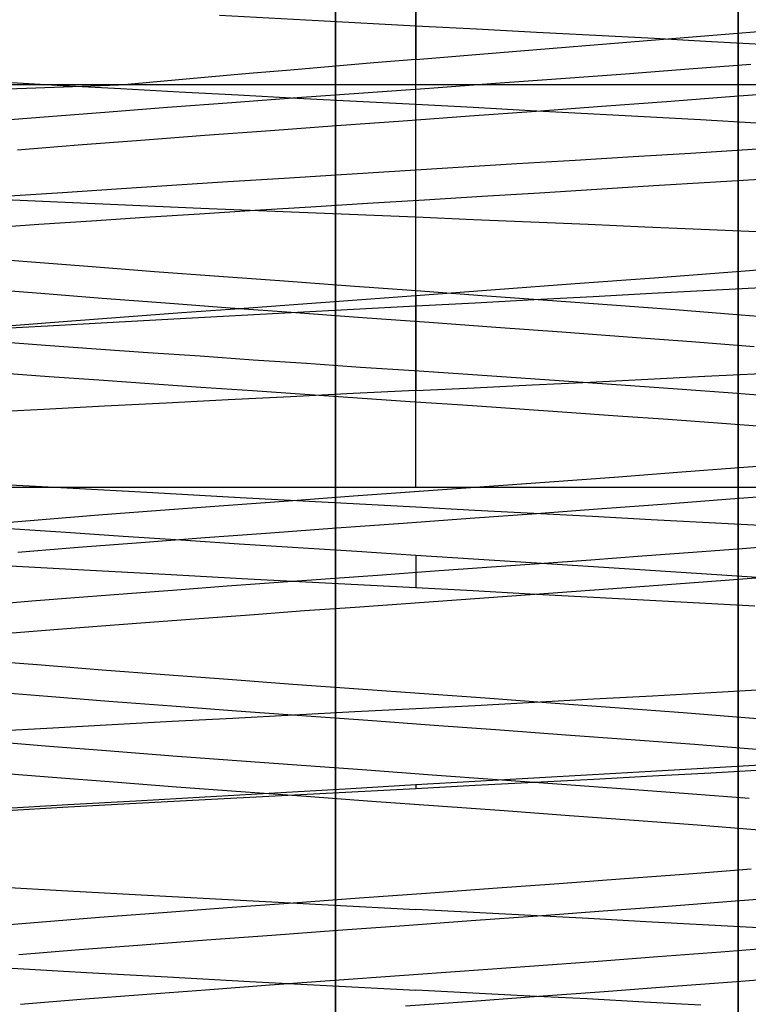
# Model space of a CAD drawing. Header units: millimetres. Extents: x 0 to 93, y -50 to 1.2.
# Tile 51 of 137: x 7.1 to 8, y -2.9 to -1.7. Entities that reach past the tile are written whole.
import ezdxf

# ---------------------------------------------------------------- set-up
doc = ezdxf.new("R2010")
doc.units = ezdxf.units.MM
doc.layers.add('MAIN-2', color=7, linetype='Continuous')

msp = doc.modelspace()

# ---------------------------------------------------------------- linework, layer by layer
at = {"layer": 'MAIN-2'}
for p, q in [((7.5, -9), (7.5, 0)), ((7.5, 0), (7.5, -9)), ((7.6, -2.3), (7.6, 0)), ((7.6, -2.3), (7.6, 0)), ((7.6, -2.3), (7.6, 0)), ((7.6, -2.3), (7.6, 0)), ((8.0005, -9), (8.0005, 0)), ((8.0005, 0), (8.0005, -9)), ((7.6, -0.4852), (7.6, -1.7687)), ((7.6, -0.4852), (7.6, -1.7687)), ((7.5, -8), (7.5, -0.8)), ((7.5, -0.8), (7.5, -8)), ((8.0005, -8), (8.0005, -0.8)), ((8.0005, -0.8), (8.0005, -8)), ((7.6, -2.3), (7.6, -1)), ((7.6, -2.3), (7.6, -1)), ((7.6, -2.3), (7.6, -1)), ((7.6, -2.3), (7.6, -1)), ((7.356, -1.7139), (7.4786, -1.7204)), ((7.356, -1.7139), (7.4786, -1.7204)), ((7.4786, -1.7204), (7.6, -1.7268)), ((7.4786, -1.7204), (7.6, -1.7268)), ((7.6, -1.7268), (7.6753, -1.7307)), ((7.6, -1.7268), (7.6753, -1.7307)), ((7.6753, -1.7307), (7.7498, -1.7347)), ((7.6753, -1.7307), (7.7498, -1.7347)), ((7.7498, -1.7347), (7.8235, -1.7386)), ((7.7498, -1.7347), (7.8235, -1.7386)), ((7.9795, -1.7377), (8.0563, -1.7315)), ((7.9795, -1.7377), (8.0563, -1.7315)), ((7.8235, -1.7386), (7.8961, -1.7425)), ((7.8235, -1.7386), (7.8961, -1.7425)), ((7.8264, -1.7501), (7.9028, -1.7439)), ((7.8264, -1.7501), (7.9028, -1.7439)), ((7.8961, -1.7425), (7.9675, -1.7464)), ((7.8961, -1.7425), (7.9675, -1.7464)), ((7.9028, -1.7439), (7.9795, -1.7377)), ((7.9028, -1.7439), (7.9795, -1.7377)), ((7.9675, -1.7464), (8.0375, -1.7503)), ((7.9675, -1.7464), (8.0375, -1.7503)), ((7.6747, -1.7624), (7.7503, -1.7562)), ((7.6747, -1.7624), (7.7503, -1.7562)), ((7.7503, -1.7562), (7.8264, -1.7501)), ((7.7503, -1.7562), (7.8264, -1.7501)), ((7.5478, -1.7731), (7.4958, -1.7775)), ((7.5478, -1.7731), (7.4958, -1.7775)), ((7.6, -1.7687), (7.5478, -1.7731)), ((7.6, -1.7687), (7.5478, -1.7731)), ((7.6, -1.7687), (7.6747, -1.7624)), ((7.6, -1.7687), (7.6747, -1.7624)), ((7.4441, -1.7819), (7.3929, -1.7864)), ((7.4441, -1.7819), (7.3929, -1.7864)), ((7.4958, -1.7775), (7.4441, -1.7819)), ((7.4958, -1.7775), (7.4441, -1.7819)), ((7.9392, -1.781), (7.8605, -1.7869)), ((7.9392, -1.781), (7.8605, -1.7869)), ((8.0161, -1.775), (7.9392, -1.781)), ((8.0161, -1.775), (7.9392, -1.781)), ((7.1615, -1.8015), (7.0909, -1.7975)), ((7.1615, -1.8015), (7.0909, -1.7975)), ((7.2918, -1.7955), (7.242, -1.8)), ((7.2918, -1.7955), (7.242, -1.8)), ((7.3421, -1.7909), (7.2918, -1.7955)), ((7.3421, -1.7909), (7.2918, -1.7955)), ((7.3929, -1.7864), (7.3421, -1.7909)), ((7.3929, -1.7864), (7.3421, -1.7909)), ((7.7803, -1.7928), (7.699, -1.7988)), ((7.7803, -1.7928), (7.699, -1.7988)), ((7.8605, -1.7869), (7.7803, -1.7928)), ((7.8605, -1.7869), (7.7803, -1.7928)), ((6.1, -1.8), (7.6, -1.8)), ((6.1, -1.8), (7.6, -1.8)), ((6.9941, -1.8088), (7.1163, -1.8044)), ((6.9941, -1.8088), (7.1163, -1.8044)), ((7.1163, -1.8044), (7.242, -1.8)), ((7.1163, -1.8044), (7.242, -1.8)), ((7.2332, -1.8054), (7.1615, -1.8015)), ((7.2332, -1.8054), (7.1615, -1.8015)), ((7.3058, -1.8093), (7.2332, -1.8054)), ((7.3058, -1.8093), (7.2332, -1.8054)), ((7.379, -1.8132), (7.3058, -1.8093)), ((7.379, -1.8132), (7.3058, -1.8093)), ((7.6171, -1.8047), (7.5348, -1.8107)), ((7.6171, -1.8047), (7.5348, -1.8107)), ((7.6, -1.8), (8.7851, -1.8)), ((7.6, -1.8), (8.7851, -1.8)), ((7.699, -1.7988), (7.6171, -1.8047)), ((7.699, -1.7988), (7.6171, -1.8047)), ((8.0665, -1.8093), (7.9901, -1.8153)), ((8.0665, -1.8093), (7.9901, -1.8153)), ((7.3713, -1.8226), (7.2914, -1.8286)), ((7.3713, -1.8226), (7.2914, -1.8286)), ((7.4526, -1.8166), (7.3713, -1.8226)), ((7.4526, -1.8166), (7.3713, -1.8226)), ((7.4526, -1.8171), (7.379, -1.8132)), ((7.4526, -1.8171), (7.379, -1.8132)), ((7.5348, -1.8107), (7.4526, -1.8166)), ((7.5348, -1.8107), (7.4526, -1.8166)), ((7.5263, -1.821), (7.4526, -1.8171)), ((7.5263, -1.821), (7.4526, -1.8171)), ((7.6, -1.8249), (7.5263, -1.821)), ((7.6, -1.8249), (7.5263, -1.821)), ((7.9116, -1.8213), (7.8313, -1.8273)), ((7.9116, -1.8213), (7.8313, -1.8273)), ((7.9901, -1.8153), (7.9116, -1.8213)), ((7.9901, -1.8153), (7.9116, -1.8213)), ((7.2135, -1.8345), (7.138, -1.8404)), ((7.2135, -1.8345), (7.138, -1.8404)), ((7.2914, -1.8286), (7.2135, -1.8345)), ((7.2914, -1.8286), (7.2135, -1.8345)), ((7.6712, -1.8286), (7.6, -1.8249)), ((7.6712, -1.8286), (7.6, -1.8249)), ((7.7497, -1.8333), (7.6672, -1.8393)), ((7.7497, -1.8333), (7.6672, -1.8393)), ((7.7424, -1.8324), (7.6712, -1.8286)), ((7.7424, -1.8324), (7.6712, -1.8286)), ((7.8133, -1.8362), (7.7424, -1.8324)), ((7.8133, -1.8362), (7.7424, -1.8324)), ((7.8313, -1.8273), (7.7497, -1.8333)), ((7.8313, -1.8273), (7.7497, -1.8333)), ((7.138, -1.8404), (7.0653, -1.8463)), ((7.138, -1.8404), (7.0653, -1.8463)), ((7.5843, -1.8453), (7.5015, -1.8513)), ((7.5843, -1.8453), (7.5015, -1.8513)), ((7.6672, -1.8393), (7.5843, -1.8453)), ((7.6672, -1.8393), (7.5843, -1.8453)), ((7.8838, -1.8401), (7.8133, -1.8362)), ((7.8838, -1.8401), (7.8133, -1.8362)), ((7.9538, -1.8439), (7.8838, -1.8401)), ((7.9538, -1.8439), (7.8838, -1.8401)), ((8.023, -1.8478), (7.9538, -1.8439)), ((8.023, -1.8478), (7.9538, -1.8439)), ((7.4192, -1.8573), (7.3379, -1.8633)), ((7.4192, -1.8573), (7.3379, -1.8633)), ((7.5015, -1.8513), (7.4192, -1.8573)), ((7.5015, -1.8513), (7.4192, -1.8573)), ((7.2582, -1.8693), (7.1803, -1.8753)), ((7.2582, -1.8693), (7.1803, -1.8753)), ((7.3379, -1.8633), (7.2582, -1.8693)), ((7.3379, -1.8633), (7.2582, -1.8693)), ((7.1803, -1.8753), (7.1049, -1.8813)), ((7.1803, -1.8753), (7.1049, -1.8813)), ((7.9412, -1.885), (8.0121, -1.8805)), ((7.9412, -1.885), (8.0121, -1.8805)), ((8.0121, -1.8805), (8.0821, -1.8761)), ((8.0121, -1.8805), (8.0821, -1.8761)), ((7.7255, -1.8982), (7.7979, -1.8938)), ((7.7255, -1.8982), (7.7979, -1.8938)), ((7.7979, -1.8938), (7.8699, -1.8894)), ((7.7979, -1.8938), (7.8699, -1.8894)), ((7.8699, -1.8894), (7.9412, -1.885)), ((7.8699, -1.8894), (7.9412, -1.885)), ((7.5078, -1.9116), (7.58, -1.9072)), ((7.5078, -1.9116), (7.58, -1.9072)), ((7.58, -1.9072), (7.6527, -1.9027)), ((7.58, -1.9072), (7.6527, -1.9027)), ((7.6527, -1.9027), (7.7255, -1.8982)), ((7.6527, -1.9027), (7.7255, -1.8982)), ((7.2968, -1.9249), (7.3662, -1.9205)), ((7.2968, -1.9249), (7.3662, -1.9205)), ((7.3662, -1.9205), (7.4365, -1.9161)), ((7.3662, -1.9205), (7.4365, -1.9161)), ((7.4365, -1.9161), (7.5078, -1.9116)), ((7.4365, -1.9161), (7.5078, -1.9116)), ((8.0342, -1.9173), (7.9652, -1.9216)), ((8.0342, -1.9173), (7.9652, -1.9216)), ((7.1608, -1.9339), (7.2282, -1.9294)), ((7.1608, -1.9339), (7.2282, -1.9294)), ((7.2282, -1.9294), (7.2968, -1.9249)), ((7.2282, -1.9294), (7.2968, -1.9249)), ((7.8248, -1.9303), (7.7536, -1.9347)), ((7.8248, -1.9303), (7.7536, -1.9347)), ((7.8954, -1.9259), (7.8248, -1.9303)), ((7.8954, -1.9259), (7.8248, -1.9303)), ((7.9652, -1.9216), (7.8954, -1.9259)), ((7.9652, -1.9216), (7.8954, -1.9259)), ((7.2013, -1.9482), (7.0732, -1.9426)), ((7.2013, -1.9482), (7.0732, -1.9426)), ((7.0951, -1.9383), (7.1608, -1.9339)), ((7.0951, -1.9383), (7.1608, -1.9339)), ((7.6108, -1.9434), (7.5399, -1.9478)), ((7.6108, -1.9434), (7.5399, -1.9478)), ((7.6822, -1.939), (7.6108, -1.9434)), ((7.6822, -1.939), (7.6108, -1.9434)), ((7.7536, -1.9347), (7.6822, -1.939)), ((7.7536, -1.9347), (7.6822, -1.939)), ((7.3326, -1.9538), (7.2013, -1.9482)), ((7.3326, -1.9538), (7.2013, -1.9482)), ((7.3999, -1.9565), (7.3312, -1.9608)), ((7.3999, -1.9565), (7.3312, -1.9608)), ((7.4659, -1.9593), (7.3326, -1.9538)), ((7.4659, -1.9593), (7.3326, -1.9538)), ((7.4696, -1.9521), (7.3999, -1.9565)), ((7.4696, -1.9521), (7.3999, -1.9565)), ((7.5399, -1.9478), (7.4696, -1.9521)), ((7.5399, -1.9478), (7.4696, -1.9521)), ((7.1969, -1.9696), (7.1317, -1.974)), ((7.1969, -1.9696), (7.1317, -1.974)), ((7.2634, -1.9652), (7.1969, -1.9696)), ((7.2634, -1.9652), (7.1969, -1.9696)), ((7.3312, -1.9608), (7.2634, -1.9652)), ((7.3312, -1.9608), (7.2634, -1.9652)), ((7.6, -1.9649), (7.4659, -1.9593)), ((7.6, -1.9649), (7.4659, -1.9593)), ((7.6715, -1.9679), (7.6, -1.9649)), ((7.6715, -1.9679), (7.6, -1.9649)), ((7.7429, -1.971), (7.6715, -1.9679)), ((7.7429, -1.971), (7.6715, -1.9679)), ((7.1317, -1.974), (7.0682, -1.9783)), ((7.1317, -1.974), (7.0682, -1.9783)), ((7.814, -1.974), (7.7429, -1.971)), ((7.814, -1.974), (7.7429, -1.971)), ((7.8846, -1.9771), (7.814, -1.974)), ((7.8846, -1.9771), (7.814, -1.974)), ((7.9546, -1.9801), (7.8846, -1.9771)), ((7.9546, -1.9801), (7.8846, -1.9771)), ((8.0239, -1.9831), (7.9546, -1.9801)), ((8.0239, -1.9831), (7.9546, -1.9801)), ((7.05, -2.0142), (7.1224, -2.0202)), ((7.05, -2.0142), (7.1224, -2.0202)), ((7.1224, -2.0202), (7.1977, -2.0261)), ((7.1224, -2.0202), (7.1977, -2.0261)), ((7.1977, -2.0261), (7.2754, -2.0321)), ((7.1977, -2.0261), (7.2754, -2.0321)), ((7.993, -2.0325), (8.0884, -2.0251)), ((7.993, -2.0325), (8.0884, -2.0251)), ((7.2754, -2.0321), (7.3551, -2.0381)), ((7.2754, -2.0321), (7.3551, -2.0381)), ((7.3551, -2.0381), (7.4363, -2.044)), ((7.3551, -2.0381), (7.4363, -2.044)), ((7.7978, -2.0473), (7.896, -2.0399)), ((7.7978, -2.0473), (7.896, -2.0399)), ((7.896, -2.0399), (7.993, -2.0325)), ((7.896, -2.0399), (7.993, -2.0325)), ((7.0604, -2.0533), (7.1341, -2.0593)), ((7.0604, -2.0533), (7.1341, -2.0593)), ((7.4363, -2.044), (7.5183, -2.05)), ((7.4363, -2.044), (7.5183, -2.05)), ((7.5183, -2.05), (7.6005, -2.056)), ((7.5183, -2.05), (7.6005, -2.056)), ((7.6, -2.062), (7.699, -2.0547)), ((7.6, -2.062), (7.699, -2.0547)), ((7.699, -2.0547), (7.7978, -2.0473)), ((7.699, -2.0547), (7.7978, -2.0473)), ((7.9654, -2.0554), (8.0369, -2.0515)), ((7.9654, -2.0554), (8.0369, -2.0515)), ((7.1341, -2.0593), (7.2104, -2.0653)), ((7.1341, -2.0593), (7.2104, -2.0653)), ((7.2104, -2.0653), (7.289, -2.0713)), ((7.2104, -2.0653), (7.289, -2.0713)), ((7.4539, -2.0727), (7.5269, -2.0673)), ((7.4539, -2.0727), (7.5269, -2.0673)), ((7.5269, -2.0673), (7.6, -2.062)), ((7.5269, -2.0673), (7.6, -2.062)), ((7.6, -2.062), (7.6, -2.1802)), ((7.6, -2.062), (7.6, -2.1802)), ((7.6005, -2.056), (7.6824, -2.0619)), ((7.6005, -2.056), (7.6824, -2.0619)), ((7.6735, -2.071), (7.747, -2.067)), ((7.6735, -2.071), (7.747, -2.067)), ((7.6824, -2.0619), (7.7636, -2.0678)), ((7.6824, -2.0619), (7.7636, -2.0678)), ((7.747, -2.067), (7.8203, -2.0631)), ((7.747, -2.067), (7.8203, -2.0631)), ((7.8203, -2.0631), (7.8932, -2.0592)), ((7.8203, -2.0631), (7.8932, -2.0592)), ((7.8932, -2.0592), (7.9654, -2.0554)), ((7.8932, -2.0592), (7.9654, -2.0554)), ((7.289, -2.0713), (7.3693, -2.0773)), ((7.289, -2.0713), (7.3693, -2.0773)), ((7.3092, -2.0833), (7.3813, -2.078)), ((7.3092, -2.0833), (7.3813, -2.078)), ((7.3693, -2.0773), (7.451, -2.0833)), ((7.3693, -2.0773), (7.451, -2.0833)), ((7.3813, -2.078), (7.4539, -2.0727)), ((7.3813, -2.078), (7.4539, -2.0727)), ((7.4451, -2.0832), (7.5225, -2.0791)), ((7.4451, -2.0832), (7.5225, -2.0791)), ((7.5225, -2.0791), (7.6, -2.0749)), ((7.5225, -2.0791), (7.6, -2.0749)), ((7.6, -2.0749), (7.6735, -2.071)), ((7.6, -2.0749), (7.6735, -2.071)), ((7.7636, -2.0678), (7.8436, -2.0737)), ((7.7636, -2.0678), (7.8436, -2.0737)), ((7.8436, -2.0737), (7.9223, -2.0796)), ((7.8436, -2.0737), (7.9223, -2.0796)), ((7.9223, -2.0796), (7.999, -2.0855)), ((7.9223, -2.0796), (7.999, -2.0855)), ((7.1672, -2.094), (7.2378, -2.0887)), ((7.1672, -2.094), (7.2378, -2.0887)), ((7.2164, -2.0957), (7.2919, -2.0915)), ((7.2164, -2.0957), (7.2919, -2.0915)), ((7.2378, -2.0887), (7.3092, -2.0833)), ((7.2378, -2.0887), (7.3092, -2.0833)), ((7.2919, -2.0915), (7.3682, -2.0874)), ((7.2919, -2.0915), (7.3682, -2.0874)), ((7.3682, -2.0874), (7.4451, -2.0832)), ((7.3682, -2.0874), (7.4451, -2.0832)), ((7.451, -2.0833), (7.5335, -2.0893)), ((7.451, -2.0833), (7.5335, -2.0893)), ((7.5335, -2.0893), (7.6164, -2.0953)), ((7.5335, -2.0893), (7.6164, -2.0953)), ((7.999, -2.0855), (8.0734, -2.0913)), ((7.999, -2.0855), (8.0734, -2.0913)), ((7.0694, -2.1038), (7.1421, -2.0998)), ((7.0694, -2.1038), (7.1421, -2.0998)), ((7.0975, -2.0993), (7.1672, -2.094)), ((7.0975, -2.0993), (7.1672, -2.094)), ((7.1421, -2.0998), (7.2164, -2.0957)), ((7.1421, -2.0998), (7.2164, -2.0957)), ((7.6164, -2.0953), (7.6993, -2.1013)), ((7.6164, -2.0953), (7.6993, -2.1013)), ((7.6993, -2.1013), (7.7816, -2.1073)), ((7.6993, -2.1013), (7.7816, -2.1073)), ((7.7816, -2.1073), (7.8628, -2.1133)), ((7.7816, -2.1073), (7.8628, -2.1133)), ((7.8628, -2.1133), (7.9426, -2.1193)), ((7.8628, -2.1133), (7.9426, -2.1193)), ((7.1396, -2.1241), (7.0778, -2.1196)), ((7.1396, -2.1241), (7.0778, -2.1196)), ((7.2027, -2.1286), (7.1396, -2.1241)), ((7.2027, -2.1286), (7.1396, -2.1241)), ((7.2668, -2.1331), (7.2027, -2.1286)), ((7.2668, -2.1331), (7.2027, -2.1286)), ((7.9426, -2.1193), (8.0203, -2.1253)), ((7.9426, -2.1193), (8.0203, -2.1253)), ((7.3318, -2.1376), (7.2668, -2.1331)), ((7.3318, -2.1376), (7.2668, -2.1331)), ((7.3978, -2.1422), (7.3318, -2.1376)), ((7.3978, -2.1422), (7.3318, -2.1376)), ((7.4643, -2.1467), (7.3978, -2.1422)), ((7.4643, -2.1467), (7.3978, -2.1422)), ((7.5312, -2.1513), (7.4643, -2.1467)), ((7.5312, -2.1513), (7.4643, -2.1467)), ((7.598, -2.1558), (7.5312, -2.1513)), ((7.598, -2.1558), (7.5312, -2.1513)), ((7.0834, -2.1581), (7.1442, -2.1625)), ((7.0834, -2.1581), (7.1442, -2.1625)), ((7.1442, -2.1625), (7.2061, -2.167)), ((7.1442, -2.1625), (7.2061, -2.167)), ((7.6644, -2.1603), (7.598, -2.1558)), ((7.6644, -2.1603), (7.598, -2.1558)), ((7.7305, -2.1649), (7.6644, -2.1603)), ((7.7305, -2.1649), (7.6644, -2.1603)), ((7.7961, -2.1694), (7.7305, -2.1649)), ((7.7961, -2.1694), (7.7305, -2.1649)), ((7.8883, -2.166), (7.9593, -2.1624)), ((7.8883, -2.166), (7.9593, -2.1624)), ((7.9593, -2.1624), (8.0296, -2.1589)), ((7.9593, -2.1624), (8.0296, -2.1589)), ((7.2061, -2.167), (7.2689, -2.1714)), ((7.2061, -2.167), (7.2689, -2.1714)), ((7.2689, -2.1714), (7.3326, -2.1758)), ((7.2689, -2.1714), (7.3326, -2.1758)), ((7.3326, -2.1758), (7.3971, -2.1802)), ((7.3326, -2.1758), (7.3971, -2.1802)), ((7.6, -2.1802), (7.6724, -2.1767)), ((7.6, -2.1802), (7.6724, -2.1767)), ((7.6724, -2.1767), (7.7447, -2.1731)), ((7.6724, -2.1767), (7.7447, -2.1731)), ((7.7447, -2.1731), (7.8167, -2.1696)), ((7.7447, -2.1731), (7.8167, -2.1696)), ((7.8611, -2.174), (7.7961, -2.1694)), ((7.8611, -2.174), (7.7961, -2.1694)), ((7.8167, -2.1696), (7.8883, -2.166)), ((7.8167, -2.1696), (7.8883, -2.166)), ((7.9252, -2.1785), (7.8611, -2.174)), ((7.9252, -2.1785), (7.8611, -2.174)), ((7.4442, -2.1879), (7.3667, -2.1917)), ((7.4442, -2.1879), (7.3667, -2.1917)), ((7.3971, -2.1802), (7.4621, -2.1847)), ((7.3971, -2.1802), (7.4621, -2.1847)), ((7.5221, -2.184), (7.4442, -2.1879)), ((7.5221, -2.184), (7.4442, -2.1879)), ((7.4621, -2.1847), (7.5275, -2.1891)), ((7.4621, -2.1847), (7.5275, -2.1891)), ((7.6, -2.1802), (7.5221, -2.184)), ((7.6, -2.1802), (7.5221, -2.184)), ((7.5275, -2.1891), (7.593, -2.1936)), ((7.5275, -2.1891), (7.593, -2.1936)), ((7.988, -2.1831), (7.9252, -2.1785)), ((7.988, -2.1831), (7.9252, -2.1785)), ((8.0493, -2.1876), (7.988, -2.1831)), ((8.0493, -2.1876), (7.988, -2.1831)), ((7.2133, -2.1996), (7.1379, -2.2035)), ((7.2133, -2.1996), (7.1379, -2.2035)), ((7.2896, -2.1956), (7.2133, -2.1996)), ((7.2896, -2.1956), (7.2133, -2.1996)), ((7.3667, -2.1917), (7.2896, -2.1956)), ((7.3667, -2.1917), (7.2896, -2.1956)), ((7.593, -2.1936), (7.6583, -2.198)), ((7.593, -2.1936), (7.6583, -2.198)), ((7.6583, -2.198), (7.7233, -2.2025)), ((7.6583, -2.198), (7.7233, -2.2025)), ((7.1379, -2.2035), (7.0637, -2.2074)), ((7.1379, -2.2035), (7.0637, -2.2074)), ((7.7233, -2.2025), (7.7875, -2.2069)), ((7.7233, -2.2025), (7.7875, -2.2069)), ((7.7875, -2.2069), (7.8509, -2.2114)), ((7.7875, -2.2069), (7.8509, -2.2114)), ((7.8509, -2.2114), (7.9134, -2.2158)), ((7.8509, -2.2114), (7.9134, -2.2158)), ((7.9134, -2.2158), (7.975, -2.2203)), ((7.9134, -2.2158), (7.975, -2.2203)), ((7.975, -2.2203), (8.0356, -2.2247)), ((7.975, -2.2203), (8.0356, -2.2247)), ((8.0764, -2.2703), (8.0017, -2.2762)), ((8.0764, -2.2703), (8.0017, -2.2762)), ((7.925, -2.2821), (7.8463, -2.288)), ((7.925, -2.2821), (7.8463, -2.288)), ((8.0017, -2.2762), (7.925, -2.2821)), ((8.0017, -2.2762), (7.925, -2.2821)), ((7.1665, -2.3015), (7.0622, -2.2958)), ((7.1665, -2.3015), (7.0622, -2.2958)), ((7.6853, -2.2998), (7.604, -2.3056)), ((7.6853, -2.2998), (7.604, -2.3056)), ((7.7662, -2.2939), (7.6853, -2.2998)), ((7.7662, -2.2939), (7.6853, -2.2998)), ((7.8463, -2.288), (7.7662, -2.2939)), ((7.8463, -2.288), (7.7662, -2.2939)), ((4.8475, -2.3), (7.6, -2.3)), ((7.2733, -2.3074), (7.1665, -2.3015)), ((7.2733, -2.3074), (7.1665, -2.3015)), ((7.3818, -2.3133), (7.2733, -2.3074)), ((7.3818, -2.3133), (7.2733, -2.3074)), ((7.5226, -2.3115), (7.4416, -2.3174)), ((7.5226, -2.3115), (7.4416, -2.3174)), ((7.604, -2.3056), (7.5226, -2.3115)), ((7.604, -2.3056), (7.5226, -2.3115)), ((7.6, -2.3), (10.3525, -2.3)), ((7.6, -2.3), (7.6, -2.3)), ((7.6, -2.3), (7.6, -2.3)), ((7.6, -2.3), (7.6, -2.3)), ((7.6, -2.3), (7.6, -2.3)), ((8.0669, -2.3092), (7.9906, -2.3152)), ((8.0669, -2.3092), (7.9906, -2.3152)), ((7.3615, -2.3233), (7.2827, -2.3292)), ((7.3615, -2.3233), (7.2827, -2.3292)), ((7.4416, -2.3174), (7.3615, -2.3233)), ((7.4416, -2.3174), (7.3615, -2.3233)), ((7.4909, -2.3192), (7.3818, -2.3133)), ((7.4909, -2.3192), (7.3818, -2.3133)), ((7.6, -2.3251), (7.4909, -2.3192)), ((7.6, -2.3251), (7.4909, -2.3192)), ((7.912, -2.3212), (7.8317, -2.3273)), ((7.912, -2.3212), (7.8317, -2.3273)), ((7.9906, -2.3152), (7.912, -2.3212)), ((7.9906, -2.3152), (7.912, -2.3212)), ((7.2056, -2.3351), (7.1306, -2.341)), ((7.2056, -2.3351), (7.1306, -2.341)), ((7.2827, -2.3292), (7.2056, -2.3351)), ((7.2827, -2.3292), (7.2056, -2.3351)), ((7.6733, -2.3291), (7.6, -2.3251)), ((7.6733, -2.3291), (7.6, -2.3251)), ((7.75, -2.3333), (7.6674, -2.3393)), ((7.75, -2.3333), (7.6674, -2.3393)), ((7.7465, -2.3329), (7.6733, -2.3291)), ((7.7465, -2.3329), (7.6733, -2.3291)), ((7.8196, -2.3368), (7.7465, -2.3329)), ((7.8196, -2.3368), (7.7465, -2.3329)), ((7.8317, -2.3273), (7.75, -2.3333)), ((7.8317, -2.3273), (7.75, -2.3333)), ((7.1306, -2.341), (7.0581, -2.3469)), ((7.1306, -2.341), (7.0581, -2.3469)), ((7.5844, -2.3453), (7.5015, -2.3513)), ((7.5844, -2.3453), (7.5015, -2.3513)), ((7.6674, -2.3393), (7.5844, -2.3453)), ((7.6674, -2.3393), (7.5844, -2.3453)), ((7.8923, -2.3406), (7.8196, -2.3368)), ((7.8923, -2.3406), (7.8196, -2.3368)), ((7.9645, -2.3445), (7.8923, -2.3406)), ((7.9645, -2.3445), (7.8923, -2.3406)), ((8.0359, -2.3483), (7.9645, -2.3445)), ((8.0359, -2.3483), (7.9645, -2.3445)), ((7.1651, -2.3566), (7.0952, -2.3518)), ((7.1651, -2.3566), (7.0952, -2.3518)), ((7.2361, -2.3613), (7.1651, -2.3566)), ((7.2361, -2.3613), (7.1651, -2.3566)), ((7.4192, -2.3573), (7.338, -2.3633)), ((7.4192, -2.3573), (7.338, -2.3633)), ((7.5015, -2.3513), (7.4192, -2.3573)), ((7.5015, -2.3513), (7.4192, -2.3573)), ((7.2583, -2.3693), (7.1805, -2.3753)), ((7.2583, -2.3693), (7.1805, -2.3753)), ((7.308, -2.3661), (7.2361, -2.3613)), ((7.308, -2.3661), (7.2361, -2.3613)), ((7.338, -2.3633), (7.2583, -2.3693)), ((7.338, -2.3633), (7.2583, -2.3693)), ((7.3805, -2.3709), (7.308, -2.3661)), ((7.3805, -2.3709), (7.308, -2.3661)), ((7.4535, -2.3756), (7.3805, -2.3709)), ((7.4535, -2.3756), (7.3805, -2.3709)), ((8.0056, -2.3763), (8.066, -2.3716)), ((8.0056, -2.3763), (8.066, -2.3716)), ((7.1805, -2.3753), (7.1052, -2.3813)), ((7.1805, -2.3753), (7.1052, -2.3813)), ((7.5267, -2.3803), (7.4535, -2.3756)), ((7.5267, -2.3803), (7.4535, -2.3756)), ((7.6, -2.3851), (7.5267, -2.3803)), ((7.6, -2.3851), (7.5267, -2.3803)), ((7.6717, -2.3896), (7.6, -2.3851)), ((7.6, -2.3851), (7.6, -2.4249)), ((7.6717, -2.3896), (7.6, -2.3851)), ((7.6, -2.3851), (7.6, -2.4249)), ((7.8812, -2.3856), (7.944, -2.3809)), ((7.8812, -2.3856), (7.944, -2.3809)), ((7.944, -2.3809), (8.0056, -2.3763)), ((7.944, -2.3809), (8.0056, -2.3763)), ((7.0883, -2.3973), (7.1873, -2.4028)), ((7.0883, -2.3973), (7.1873, -2.4028)), ((7.7432, -2.3942), (7.6717, -2.3896)), ((7.7432, -2.3942), (7.6717, -2.3896)), ((7.6884, -2.3996), (7.7532, -2.3949)), ((7.6884, -2.3996), (7.7532, -2.3949)), ((7.8143, -2.3988), (7.7432, -2.3942)), ((7.8143, -2.3988), (7.7432, -2.3942)), ((7.7532, -2.3949), (7.8175, -2.3903)), ((7.7532, -2.3949), (7.8175, -2.3903)), ((7.8175, -2.3903), (7.8812, -2.3856)), ((7.8175, -2.3903), (7.8812, -2.3856)), ((7.1873, -2.4028), (7.2885, -2.4084)), ((7.1873, -2.4028), (7.2885, -2.4084)), ((7.2885, -2.4084), (7.3914, -2.4139)), ((7.2885, -2.4084), (7.3914, -2.4139)), ((7.4935, -2.4136), (7.5583, -2.4089)), ((7.4935, -2.4136), (7.5583, -2.4089)), ((7.5583, -2.4089), (7.6233, -2.4043)), ((7.5583, -2.4089), (7.6233, -2.4043)), ((7.6233, -2.4043), (7.6884, -2.3996)), ((7.6233, -2.4043), (7.6884, -2.3996)), ((7.8849, -2.4033), (7.8143, -2.3988)), ((7.8849, -2.4033), (7.8143, -2.3988)), ((7.9549, -2.4079), (7.8849, -2.4033)), ((7.9549, -2.4079), (7.8849, -2.4033)), ((8.0241, -2.4125), (7.9549, -2.4079)), ((8.0241, -2.4125), (7.9549, -2.4079)), ((7.3656, -2.4229), (7.4292, -2.4183)), ((7.3656, -2.4229), (7.4292, -2.4183)), ((7.3914, -2.4139), (7.4954, -2.4193)), ((7.3914, -2.4139), (7.4954, -2.4193)), ((7.4292, -2.4183), (7.4935, -2.4136)), ((7.4292, -2.4183), (7.4935, -2.4136)), ((7.4954, -2.4193), (7.6, -2.4249)), ((7.4954, -2.4193), (7.6, -2.4249)), ((7.9012, -2.4222), (7.8391, -2.4268)), ((7.9012, -2.4222), (7.8391, -2.4268)), ((7.9624, -2.4177), (7.9012, -2.4222)), ((7.9624, -2.4177), (7.9012, -2.4222)), ((8.0225, -2.4131), (7.9624, -2.4177)), ((8.0225, -2.4131), (7.9624, -2.4177)), ((7.1815, -2.4368), (7.2416, -2.4322)), ((7.1815, -2.4368), (7.2416, -2.4322)), ((7.2416, -2.4322), (7.303, -2.4276)), ((7.2416, -2.4322), (7.303, -2.4276)), ((7.303, -2.4276), (7.3656, -2.4229)), ((7.303, -2.4276), (7.3656, -2.4229)), ((7.6, -2.4249), (7.6711, -2.4287)), ((7.6, -2.4249), (7.6711, -2.4287)), ((7.6711, -2.4287), (7.7421, -2.4325)), ((7.6711, -2.4287), (7.7421, -2.4325)), ((7.7765, -2.4314), (7.7136, -2.4359)), ((7.7765, -2.4314), (7.7136, -2.4359)), ((7.7421, -2.4325), (7.8128, -2.4363)), ((7.7421, -2.4325), (7.8128, -2.4363)), ((7.8391, -2.4268), (7.7765, -2.4314)), ((7.8391, -2.4268), (7.7765, -2.4314)), ((7.066, -2.4461), (7.1229, -2.4415)), ((7.066, -2.4461), (7.1229, -2.4415)), ((7.1229, -2.4415), (7.1815, -2.4368)), ((7.1229, -2.4415), (7.1815, -2.4368)), ((7.5875, -2.445), (7.5246, -2.4495)), ((7.5875, -2.445), (7.5246, -2.4495)), ((7.6505, -2.4404), (7.5875, -2.445)), ((7.6505, -2.4404), (7.5875, -2.445)), ((7.7136, -2.4359), (7.6505, -2.4404)), ((7.7136, -2.4359), (7.6505, -2.4404)), ((7.8128, -2.4363), (7.883, -2.4401)), ((7.8128, -2.4363), (7.883, -2.4401)), ((7.883, -2.4401), (7.9526, -2.4439)), ((7.883, -2.4401), (7.9526, -2.4439)), ((7.9526, -2.4439), (8.0214, -2.4477)), ((7.9526, -2.4439), (8.0214, -2.4477)), ((7.399, -2.4586), (7.3367, -2.4632)), ((7.399, -2.4586), (7.3367, -2.4632)), ((7.4618, -2.454), (7.399, -2.4586)), ((7.4618, -2.454), (7.399, -2.4586)), ((7.5246, -2.4495), (7.4618, -2.454)), ((7.5246, -2.4495), (7.4618, -2.454)), ((7.275, -2.4678), (7.2146, -2.4724)), ((7.275, -2.4678), (7.2146, -2.4724)), ((7.3367, -2.4632), (7.275, -2.4678)), ((7.3367, -2.4632), (7.275, -2.4678)), ((7.1556, -2.477), (7.0982, -2.4816)), ((7.1556, -2.477), (7.0982, -2.4816)), ((7.2146, -2.4724), (7.1556, -2.477)), ((7.2146, -2.4724), (7.1556, -2.477)), ((7.0619, -2.5152), (7.1347, -2.5211)), ((7.0619, -2.5152), (7.1347, -2.5211)), ((7.1347, -2.5211), (7.2101, -2.527)), ((7.1347, -2.5211), (7.2101, -2.527)), ((7.2101, -2.527), (7.2876, -2.5329)), ((7.2101, -2.527), (7.2876, -2.5329)), ((7.2876, -2.5329), (7.3668, -2.5388)), ((7.2876, -2.5329), (7.3668, -2.5388)), ((7.3668, -2.5388), (7.4473, -2.5448)), ((7.3668, -2.5388), (7.4473, -2.5448)), ((7.0687, -2.554), (7.1423, -2.56)), ((7.0687, -2.554), (7.1423, -2.56)), ((7.4473, -2.5448), (7.5286, -2.5507)), ((7.4473, -2.5448), (7.5286, -2.5507)), ((7.5286, -2.5507), (7.6103, -2.5566)), ((7.5286, -2.5507), (7.6103, -2.5566)), ((7.6103, -2.5566), (7.6919, -2.5625)), ((7.6103, -2.5566), (7.6919, -2.5625)), ((7.894, -2.5593), (7.9666, -2.5552)), ((7.894, -2.5593), (7.9666, -2.5552)), ((7.9666, -2.5552), (8.0384, -2.5512)), ((7.9666, -2.5552), (8.0384, -2.5512)), ((7.1423, -2.56), (7.2186, -2.5659)), ((7.1423, -2.56), (7.2186, -2.5659)), ((7.2186, -2.5659), (7.2969, -2.5719)), ((7.2186, -2.5659), (7.2969, -2.5719)), ((7.6737, -2.5713), (7.7473, -2.5673)), ((7.6737, -2.5713), (7.7473, -2.5673)), ((7.6919, -2.5625), (7.773, -2.5684)), ((7.6919, -2.5625), (7.773, -2.5684)), ((7.7473, -2.5673), (7.8208, -2.5633)), ((7.7473, -2.5673), (7.8208, -2.5633)), ((7.773, -2.5684), (7.8532, -2.5743)), ((7.773, -2.5684), (7.8532, -2.5743)), ((7.8208, -2.5633), (7.894, -2.5593)), ((7.8208, -2.5633), (7.894, -2.5593)), ((7.2969, -2.5719), (7.377, -2.5779)), ((7.2969, -2.5719), (7.377, -2.5779)), ((7.377, -2.5779), (7.4582, -2.5838)), ((7.377, -2.5779), (7.4582, -2.5838)), ((7.4482, -2.583), (7.5241, -2.5791)), ((7.4482, -2.583), (7.5241, -2.5791)), ((7.5241, -2.5791), (7.6, -2.5752)), ((7.5241, -2.5791), (7.6, -2.5752)), ((7.6, -2.5752), (7.6737, -2.5713)), ((7.6, -2.5752), (7.6737, -2.5713)), ((7.8532, -2.5743), (7.932, -2.5803)), ((7.8532, -2.5743), (7.932, -2.5803)), ((7.932, -2.5803), (8.009, -2.5862)), ((7.932, -2.5803), (8.009, -2.5862)), ((7.2226, -2.595), (7.2973, -2.591)), ((7.2226, -2.595), (7.2973, -2.591)), ((7.2973, -2.591), (7.3726, -2.587)), ((7.2973, -2.591), (7.3726, -2.587)), ((7.3726, -2.587), (7.4482, -2.583)), ((7.3726, -2.587), (7.4482, -2.583)), ((7.4582, -2.5838), (7.5403, -2.5898)), ((7.4582, -2.5838), (7.5403, -2.5898)), ((7.5403, -2.5898), (7.6226, -2.5957)), ((7.5403, -2.5898), (7.6226, -2.5957)), ((8.009, -2.5862), (8.0838, -2.5921)), ((8.009, -2.5862), (8.0838, -2.5921)), ((7.076, -2.6032), (7.1488, -2.5991)), ((7.076, -2.6032), (7.1488, -2.5991)), ((7.1488, -2.5991), (7.2226, -2.595)), ((7.1488, -2.5991), (7.2226, -2.595)), ((7.6226, -2.5957), (7.7048, -2.6017)), ((7.6226, -2.5957), (7.7048, -2.6017)), ((7.7048, -2.6017), (7.7865, -2.6077)), ((7.7048, -2.6017), (7.7865, -2.6077)), ((7.0717, -2.6161), (7.1448, -2.622)), ((7.0717, -2.6161), (7.1448, -2.622)), ((7.7865, -2.6077), (7.8671, -2.6136)), ((7.7865, -2.6077), (7.8671, -2.6136)), ((7.8671, -2.6136), (7.9462, -2.6196)), ((7.8671, -2.6136), (7.9462, -2.6196)), ((7.1448, -2.622), (7.2205, -2.6279)), ((7.1448, -2.622), (7.2205, -2.6279)), ((7.2205, -2.6279), (7.2982, -2.6338)), ((7.2205, -2.6279), (7.2982, -2.6338)), ((7.9462, -2.6196), (8.0234, -2.6256)), ((7.9462, -2.6196), (8.0234, -2.6256)), ((7.2982, -2.6338), (7.3775, -2.6397)), ((7.2982, -2.6338), (7.3775, -2.6397)), ((7.3775, -2.6397), (7.4579, -2.6456)), ((7.3775, -2.6397), (7.4579, -2.6456)), ((7.0747, -2.6545), (7.1483, -2.6605)), ((7.0747, -2.6545), (7.1483, -2.6605)), ((7.4579, -2.6456), (7.5389, -2.6515)), ((7.4579, -2.6456), (7.5389, -2.6515)), ((7.5389, -2.6515), (7.6201, -2.6574)), ((7.5389, -2.6515), (7.6201, -2.6574)), ((7.8195, -2.6572), (7.8921, -2.653)), ((7.8195, -2.6572), (7.8921, -2.653)), ((7.8921, -2.653), (7.964, -2.6488)), ((7.8921, -2.653), (7.964, -2.6488)), ((7.964, -2.6488), (8.0351, -2.6446)), ((7.964, -2.6488), (8.0351, -2.6446)), ((8.0378, -2.6514), (7.9664, -2.6554)), ((8.0378, -2.6514), (7.9664, -2.6554)), ((7.1483, -2.6605), (7.2244, -2.6664)), ((7.1483, -2.6605), (7.2244, -2.6664)), ((7.2244, -2.6664), (7.3026, -2.6723)), ((7.2244, -2.6664), (7.3026, -2.6723)), ((7.6, -2.6698), (7.6733, -2.6656)), ((7.6, -2.6698), (7.6733, -2.6656)), ((7.6201, -2.6574), (7.7011, -2.6633)), ((7.6201, -2.6574), (7.7011, -2.6633)), ((7.6733, -2.6656), (7.7466, -2.6614)), ((7.6733, -2.6656), (7.7466, -2.6614)), ((7.7011, -2.6633), (7.7813, -2.6691)), ((7.7011, -2.6633), (7.7813, -2.6691)), ((7.7466, -2.6614), (7.8195, -2.6572)), ((7.7466, -2.6614), (7.8195, -2.6572)), ((7.821, -2.6632), (7.7476, -2.6671)), ((7.821, -2.6632), (7.7476, -2.6671)), ((7.894, -2.6593), (7.821, -2.6632)), ((7.894, -2.6593), (7.821, -2.6632)), ((7.9664, -2.6554), (7.894, -2.6593)), ((7.9664, -2.6554), (7.894, -2.6593)), ((7.3026, -2.6723), (7.3825, -2.6783)), ((7.3026, -2.6723), (7.3825, -2.6783)), ((7.3825, -2.6783), (7.4636, -2.6842)), ((7.3825, -2.6783), (7.4636, -2.6842)), ((7.4247, -2.6798), (7.5122, -2.6748)), ((7.4247, -2.6798), (7.5122, -2.6748)), ((7.5122, -2.6748), (7.6, -2.6698)), ((7.5122, -2.6748), (7.6, -2.6698)), ((7.6, -2.675), (7.5124, -2.6796)), ((7.6, -2.675), (7.5124, -2.6796)), ((7.6, -2.6698), (7.6, -2.675)), ((7.6, -2.6698), (7.6, -2.675)), ((7.6739, -2.671), (7.6, -2.675)), ((7.6739, -2.671), (7.6, -2.675)), ((7.7476, -2.6671), (7.6739, -2.671)), ((7.7476, -2.6671), (7.6739, -2.671)), ((7.7813, -2.6691), (7.8605, -2.675)), ((7.7813, -2.6691), (7.8605, -2.675)), ((7.8605, -2.675), (7.9382, -2.6808)), ((7.8605, -2.675), (7.9382, -2.6808)), ((7.1675, -2.6946), (7.2521, -2.6897)), ((7.1675, -2.6946), (7.2521, -2.6897)), ((7.2521, -2.6897), (7.3379, -2.6848)), ((7.2521, -2.6897), (7.3379, -2.6848)), ((7.3383, -2.6888), (7.2526, -2.6934)), ((7.3383, -2.6888), (7.2526, -2.6934)), ((7.3379, -2.6848), (7.4247, -2.6798)), ((7.3379, -2.6848), (7.4247, -2.6798)), ((7.425, -2.6842), (7.3383, -2.6888)), ((7.425, -2.6842), (7.3383, -2.6888)), ((7.5124, -2.6796), (7.425, -2.6842)), ((7.5124, -2.6796), (7.425, -2.6842)), ((7.4636, -2.6842), (7.5455, -2.6902)), ((7.4636, -2.6842), (7.5455, -2.6902)), ((7.5455, -2.6902), (7.6276, -2.6961)), ((7.5455, -2.6902), (7.6276, -2.6961)), ((7.9382, -2.6808), (8.0142, -2.6867)), ((7.9382, -2.6808), (8.0142, -2.6867)), ((7.0842, -2.6995), (7.1675, -2.6946)), ((7.0842, -2.6995), (7.1675, -2.6946)), ((7.1679, -2.6979), (7.0846, -2.7026)), ((7.1679, -2.6979), (7.0846, -2.7026)), ((7.2526, -2.6934), (7.1679, -2.6979)), ((7.2526, -2.6934), (7.1679, -2.6979)), ((7.6276, -2.6961), (7.7096, -2.7021)), ((7.6276, -2.6961), (7.7096, -2.7021)), ((7.7096, -2.7021), (7.7909, -2.708)), ((7.7096, -2.7021), (7.7909, -2.708)), ((7.7909, -2.708), (7.8711, -2.714)), ((7.7909, -2.708), (7.8711, -2.714)), ((7.8711, -2.714), (7.9499, -2.7199)), ((7.8711, -2.714), (7.9499, -2.7199)), ((7.9499, -2.7199), (8.0267, -2.7259)), ((7.9499, -2.7199), (8.0267, -2.7259)), ((8.0168, -2.7749), (7.9389, -2.7809)), ((8.0168, -2.7749), (7.9389, -2.7809)), ((7.8591, -2.7869), (7.7778, -2.7929)), ((7.8591, -2.7869), (7.7778, -2.7929)), ((7.9389, -2.7809), (7.8591, -2.7869)), ((7.9389, -2.7809), (7.8591, -2.7869)), ((7.0628, -2.7958), (7.1674, -2.8018)), ((7.0628, -2.7958), (7.1674, -2.8018)), ((7.6956, -2.7989), (7.6128, -2.8049)), ((7.6956, -2.7989), (7.6128, -2.8049)), ((7.7778, -2.7929), (7.6956, -2.7989)), ((7.7778, -2.7929), (7.6956, -2.7989)), ((7.1674, -2.8018), (7.2741, -2.8077)), ((7.1674, -2.8018), (7.2741, -2.8077)), ((7.2741, -2.8077), (7.3822, -2.8135)), ((7.2741, -2.8077), (7.3822, -2.8135)), ((7.3822, -2.8135), (7.4911, -2.8193)), ((7.3822, -2.8135), (7.4911, -2.8193)), ((7.53, -2.8109), (7.4475, -2.8169)), ((7.53, -2.8109), (7.4475, -2.8169)), ((7.6128, -2.8049), (7.53, -2.8109)), ((7.6128, -2.8049), (7.53, -2.8109)), ((8.0681, -2.8091), (7.9918, -2.8151)), ((8.0681, -2.8091), (7.9918, -2.8151)), ((7.3658, -2.8229), (7.2855, -2.8289)), ((7.3658, -2.8229), (7.2855, -2.8289)), ((7.4475, -2.8169), (7.3658, -2.8229)), ((7.4475, -2.8169), (7.3658, -2.8229)), ((7.4911, -2.8193), (7.6, -2.8249)), ((7.4911, -2.8193), (7.6, -2.8249)), ((7.6715, -2.8287), (7.6, -2.8249)), ((7.6715, -2.8287), (7.6, -2.8249)), ((7.9132, -2.8211), (7.8329, -2.8271)), ((7.9132, -2.8211), (7.8329, -2.8271)), ((7.9918, -2.8151), (7.9132, -2.8211)), ((7.9918, -2.8151), (7.9132, -2.8211)), ((7.2069, -2.8349), (7.1306, -2.8409)), ((7.2069, -2.8349), (7.1306, -2.8409)), ((7.2855, -2.8289), (7.2069, -2.8349)), ((7.2855, -2.8289), (7.2069, -2.8349)), ((7.7513, -2.8331), (7.6688, -2.8391)), ((7.7513, -2.8331), (7.6688, -2.8391)), ((7.743, -2.8324), (7.6715, -2.8287)), ((7.743, -2.8324), (7.6715, -2.8287)), ((7.8144, -2.8362), (7.743, -2.8324)), ((7.8144, -2.8362), (7.743, -2.8324)), ((7.8329, -2.8271), (7.7513, -2.8331)), ((7.8329, -2.8271), (7.7513, -2.8331)), ((7.8856, -2.8401), (7.8144, -2.8362)), ((7.8856, -2.8401), (7.8144, -2.8362)), ((7.1306, -2.8409), (7.057, -2.8469)), ((7.1306, -2.8409), (7.057, -2.8469)), ((7.586, -2.8451), (7.5032, -2.8511)), ((7.586, -2.8451), (7.5032, -2.8511)), ((7.6688, -2.8391), (7.586, -2.8451)), ((7.6688, -2.8391), (7.586, -2.8451)), ((7.9564, -2.8439), (7.8856, -2.8401)), ((7.9564, -2.8439), (7.8856, -2.8401)), ((8.0263, -2.8479), (7.9564, -2.8439)), ((8.0263, -2.8479), (7.9564, -2.8439)), ((7.421, -2.8571), (7.3397, -2.8631)), ((7.421, -2.8571), (7.3397, -2.8631)), ((7.5032, -2.8511), (7.421, -2.8571)), ((7.5032, -2.8511), (7.421, -2.8571)), ((7.2599, -2.8691), (7.182, -2.8751)), ((7.2599, -2.8691), (7.182, -2.8751)), ((7.3397, -2.8631), (7.2599, -2.8691)), ((7.3397, -2.8631), (7.2599, -2.8691)), ((8.0553, -2.872), (7.979, -2.8779)), ((8.0553, -2.872), (7.979, -2.8779)), ((7.182, -2.8751), (7.1065, -2.8811)), ((7.182, -2.8751), (7.1065, -2.8811)), ((7.9008, -2.8839), (7.8213, -2.8898)), ((7.9008, -2.8839), (7.8213, -2.8898)), ((7.979, -2.8779), (7.9008, -2.8839)), ((7.979, -2.8779), (7.9008, -2.8839)), ((7.0914, -2.8974), (7.1906, -2.903)), ((7.0914, -2.8974), (7.1906, -2.903)), ((7.7411, -2.8957), (7.6605, -2.9015)), ((7.7411, -2.8957), (7.6605, -2.9015)), ((7.8213, -2.8898), (7.7411, -2.8957)), ((7.8213, -2.8898), (7.7411, -2.8957)), ((7.1906, -2.903), (7.2914, -2.9086)), ((7.1906, -2.903), (7.2914, -2.9086)), ((7.2914, -2.9086), (7.3936, -2.9142)), ((7.2914, -2.9086), (7.3936, -2.9142)), ((7.5797, -2.9074), (7.4989, -2.9133)), ((7.5797, -2.9074), (7.4989, -2.9133)), ((7.6605, -2.9015), (7.5797, -2.9074)), ((7.6605, -2.9015), (7.5797, -2.9074)), ((8.0694, -2.909), (7.9931, -2.9151)), ((8.0694, -2.909), (7.9931, -2.9151)), ((7.4184, -2.9191), (7.3388, -2.925)), ((7.4184, -2.9191), (7.3388, -2.925)), ((7.3936, -2.9142), (7.4967, -2.9196)), ((7.3936, -2.9142), (7.4967, -2.9196)), ((7.4989, -2.9133), (7.4184, -2.9191)), ((7.4989, -2.9133), (7.4184, -2.9191)), ((7.4967, -2.9196), (7.6, -2.9251)), ((7.4967, -2.9196), (7.6, -2.9251)), ((7.9145, -2.9211), (7.8342, -2.9271)), ((7.9145, -2.9211), (7.8342, -2.9271)), ((7.9931, -2.9151), (7.9145, -2.9211)), ((7.9931, -2.9151), (7.9145, -2.9211)), ((7.2605, -2.9309), (7.1837, -2.9368)), ((7.2605, -2.9309), (7.1837, -2.9368)), ((7.3388, -2.925), (7.2605, -2.9309)), ((7.3388, -2.925), (7.2605, -2.9309)), ((7.6708, -2.9287), (7.6, -2.9251)), ((7.6708, -2.9287), (7.6, -2.9251)), ((7.7525, -2.9331), (7.6701, -2.9391)), ((7.7525, -2.9331), (7.6701, -2.9391)), ((7.7417, -2.9324), (7.6708, -2.9287)), ((7.7417, -2.9324), (7.6708, -2.9287)), ((7.8127, -2.9361), (7.7417, -2.9324)), ((7.8127, -2.9361), (7.7417, -2.9324)), ((7.8342, -2.9271), (7.7525, -2.9331)), ((7.8342, -2.9271), (7.7525, -2.9331)), ((7.1837, -2.9368), (7.1089, -2.9428)), ((7.1837, -2.9368), (7.1089, -2.9428)), ((7.6701, -2.9391), (7.5872, -2.9451)), ((7.6701, -2.9391), (7.5872, -2.9451)), ((7.8836, -2.9399), (7.8127, -2.9361)), ((7.8836, -2.9399), (7.8127, -2.9361)), ((7.9541, -2.9438), (7.8836, -2.9399)), ((7.9541, -2.9438), (7.8836, -2.9399))]:
    msp.add_line(p, q, dxfattribs=at)

doc.saveas('drawing.dxf')
